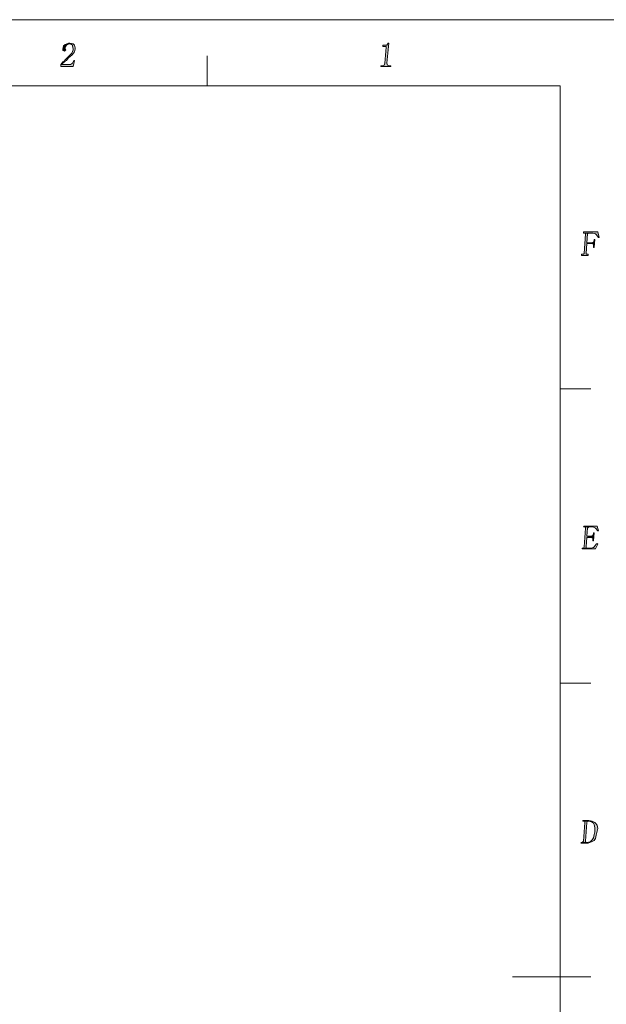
# Model space of a CAD drawing. Header units: centimetres. Extents: x -24.5 to 49.7, y -16.6 to 18.4.
# Tile 248 of 248: x 14 to 24.8, y 0.3 to 18.4. Entities that reach past the tile are written whole.
import ezdxf

# ---------------------------------------------------------------- set-up
doc = ezdxf.new("R2010")
doc.units = ezdxf.units.CM
doc.header["$MEASUREMENT"] = 0
doc.layers.add('layer 1', color=7, linetype='Continuous')

msp = doc.modelspace()

# ---------------------------------------------------------------- hatches: boundary and pattern name
at = {"layer": 'layer 1', "true_color": 0xff0000}
h = msp.add_hatch(color=1, dxfattribs=at)
edge = h.paths.add_edge_path()
edge.add_spline(control_points=[(15.02626, 17.95412), (15.02626, 17.95412), (14.95117, 17.95412), (14.95117, 17.95412), (14.95117, 17.95412), (14.96369, 17.95412), (14.96369, 17.95412), (14.96369, 17.95412), (15.01375, 17.92957), (15.01375, 17.92957), (15.01375, 17.92957), (15.01375, 17.91729), (15.01375, 17.91729), (15.01375, 17.91729), (15.02626, 17.85591), (15.02626, 17.85591), (15.02626, 17.85591), (15.02626, 17.84363), (15.02626, 17.84363), (15.02626, 17.84363), (15.00123, 17.78224), (15.00123, 17.78224), (15.00123, 17.78224), (14.9762, 17.75769), (14.9762, 17.75769), (14.9762, 17.75769), (14.92614, 17.70858), (14.92614, 17.70858), (14.92614, 17.70858), (14.8886, 17.67175), (14.8886, 17.67175), (14.8886, 17.67175), (14.85105, 17.62264), (14.85105, 17.62264), (14.85105, 17.62264), (14.83854, 17.62264), (14.83854, 17.62264), (14.83854, 17.62264), (14.80099, 17.57353), (14.80099, 17.57353), (14.80099, 17.57353), (14.82602, 17.57353), (14.82602, 17.57353), (14.82602, 17.57353), (14.82602, 17.58581), (14.82602, 17.58581), (14.82602, 17.58581), (14.87608, 17.63492), (14.87608, 17.63492), (14.87608, 17.63492), (14.90111, 17.6472), (14.90111, 17.6472), (14.90111, 17.6472), (14.93866, 17.6963), (14.93866, 17.6963), (14.93866, 17.6963), (15.00123, 17.74541), (15.00123, 17.74541), (15.00123, 17.74541), (15.01375, 17.75769), (15.01375, 17.75769), (15.01375, 17.75769), (15.05129, 17.8068), (15.05129, 17.8068), (15.05129, 17.8068), (15.06381, 17.85591), (15.06381, 17.85591), (15.06381, 17.85591), (15.06381, 17.88046), (15.06381, 17.88046), (15.06381, 17.88046), (15.05129, 17.92957), (15.05129, 17.92957), (15.05129, 17.92957), (15.02626, 17.95412), (15.02626, 17.95412)], knot_values=[0, 0, 0, 0, 0.04, 0.04, 0.04, 0.08, 0.08, 0.08, 0.12, 0.12, 0.12, 0.16, 0.16, 0.16, 0.2, 0.2, 0.2, 0.24, 0.24, 0.24, 0.28, 0.28, 0.28, 0.32, 0.32, 0.32, 0.36, 0.36, 0.36, 0.4, 0.4, 0.4, 0.44, 0.44, 0.44, 0.48, 0.48, 0.48, 0.52, 0.52, 0.52, 0.56, 0.56, 0.56, 0.6, 0.6, 0.6, 0.64, 0.64, 0.64, 0.68, 0.68, 0.68, 0.72, 0.72, 0.72, 0.76, 0.76, 0.76, 0.8, 0.8, 0.8, 0.84, 0.84, 0.84, 0.88, 0.88, 0.88, 0.92, 0.92, 0.92, 0.96, 0.96, 0.96, 1, 1, 1, 1], degree=3, periodic=1)
h = msp.add_hatch(color=1, dxfattribs=at)
edge = h.paths.add_edge_path()
edge.add_spline(control_points=[(14.96369, 17.9664), (14.96369, 17.9664), (14.93866, 17.9664), (14.93866, 17.9664), (14.93866, 17.9664), (14.87608, 17.94185), (14.87608, 17.94185), (14.87608, 17.94185), (14.85105, 17.91729), (14.85105, 17.91729), (14.85105, 17.91729), (14.83854, 17.85591), (14.83854, 17.85591), (14.83854, 17.85591), (14.83854, 17.83135), (14.83854, 17.83135), (14.83854, 17.83135), (14.86357, 17.81908), (14.86357, 17.81908), (14.86357, 17.81908), (14.87608, 17.83135), (14.87608, 17.83135), (14.87608, 17.83135), (14.8886, 17.84363), (14.8886, 17.84363), (14.8886, 17.84363), (14.87608, 17.86818), (14.87608, 17.86818), (14.87608, 17.86818), (14.87608, 17.89274), (14.87608, 17.89274), (14.87608, 17.89274), (14.90111, 17.92957), (14.90111, 17.92957), (14.90111, 17.92957), (14.95117, 17.95412), (14.95117, 17.95412), (14.95117, 17.95412), (15.02626, 17.95412), (15.02626, 17.95412), (15.02626, 17.95412), (14.96369, 17.9664), (14.96369, 17.9664)], knot_values=[0, 0, 0, 0, 0.07142857, 0.07142857, 0.07142857, 0.14285714, 0.14285714, 0.14285714, 0.21428571, 0.21428571, 0.21428571, 0.28571429, 0.28571429, 0.28571429, 0.35714286, 0.35714286, 0.35714286, 0.42857143, 0.42857143, 0.42857143, 0.5, 0.5, 0.5, 0.57142857, 0.57142857, 0.57142857, 0.64285714, 0.64285714, 0.64285714, 0.71428571, 0.71428571, 0.71428571, 0.78571429, 0.78571429, 0.78571429, 0.85714286, 0.85714286, 0.85714286, 0.92857143, 0.92857143, 0.92857143, 1, 1, 1, 1], degree=3, periodic=1)
h = msp.add_hatch(color=1, dxfattribs=at)
edge = h.paths.add_edge_path()
edge.add_spline(control_points=[(20.83288, 17.9664), (20.83288, 17.9664), (20.82037, 17.9664), (20.82037, 17.9664), (20.82037, 17.9664), (20.79534, 17.92957), (20.79534, 17.92957), (20.79534, 17.92957), (20.74528, 17.92957), (20.74528, 17.92957), (20.74528, 17.92957), (20.72025, 17.92957), (20.72025, 17.92957), (20.72025, 17.92957), (20.72025, 17.90502), (20.72025, 17.90502), (20.72025, 17.90502), (20.77031, 17.90502), (20.77031, 17.90502), (20.77031, 17.90502), (20.78282, 17.90502), (20.78282, 17.90502), (20.78282, 17.90502), (20.78282, 17.89274), (20.78282, 17.89274), (20.78282, 17.89274), (20.75779, 17.59809), (20.75779, 17.59809), (20.75779, 17.59809), (20.74528, 17.56126), (20.74528, 17.56126), (20.74528, 17.56126), (20.70773, 17.54898), (20.70773, 17.54898), (20.70773, 17.54898), (20.6827, 17.54898), (20.6827, 17.54898), (20.6827, 17.54898), (20.6827, 17.5367), (20.6827, 17.5367), (20.6827, 17.5367), (20.87033, 17.5367), (20.87033, 17.5367), (20.87033, 17.5367), (20.87033, 17.54898), (20.87033, 17.54898), (20.87033, 17.54898), (20.8454, 17.54898), (20.8454, 17.54898), (20.8454, 17.54898), (20.80785, 17.56126), (20.80785, 17.56126), (20.80785, 17.56126), (20.79534, 17.59809), (20.79534, 17.59809), (20.79534, 17.59809), (20.83288, 17.9664), (20.83288, 17.9664)], knot_values=[0, 0, 0, 0, 0.05263158, 0.05263158, 0.05263158, 0.10526316, 0.10526316, 0.10526316, 0.15789474, 0.15789474, 0.15789474, 0.21052632, 0.21052632, 0.21052632, 0.26315789, 0.26315789, 0.26315789, 0.31578947, 0.31578947, 0.31578947, 0.36842105, 0.36842105, 0.36842105, 0.42105263, 0.42105263, 0.42105263, 0.47368421, 0.47368421, 0.47368421, 0.52631579, 0.52631579, 0.52631579, 0.57894737, 0.57894737, 0.57894737, 0.63157895, 0.63157895, 0.63157895, 0.68421053, 0.68421053, 0.68421053, 0.73684211, 0.73684211, 0.73684211, 0.78947368, 0.78947368, 0.78947368, 0.84210526, 0.84210526, 0.84210526, 0.89473684, 0.89473684, 0.89473684, 0.94736842, 0.94736842, 0.94736842, 1, 1, 1, 1], degree=3, periodic=1)
h = msp.add_hatch(color=1, dxfattribs=at)
edge = h.paths.add_edge_path()
edge.add_spline(control_points=[(15.05129, 17.6472), (15.05129, 17.6472), (15.03878, 17.6472), (15.03878, 17.6472), (15.03878, 17.6472), (15.01375, 17.59809), (15.01375, 17.59809), (15.01375, 17.59809), (14.9762, 17.57353), (14.9762, 17.57353), (14.9762, 17.57353), (14.82602, 17.57353), (14.82602, 17.57353), (14.82602, 17.57353), (14.80099, 17.57353), (14.80099, 17.57353), (14.80099, 17.57353), (14.80099, 17.5367), (14.80099, 17.5367), (14.80099, 17.5367), (15.02626, 17.5367), (15.02626, 17.5367), (15.02626, 17.5367), (15.05129, 17.6472), (15.05129, 17.6472)], knot_values=[0, 0, 0, 0, 0.125, 0.125, 0.125, 0.25, 0.25, 0.25, 0.375, 0.375, 0.375, 0.5, 0.5, 0.5, 0.625, 0.625, 0.625, 0.75, 0.75, 0.75, 0.875, 0.875, 0.875, 1, 1, 1, 1], degree=3, periodic=1)
h = msp.add_hatch(color=1, dxfattribs=at)
edge = h.paths.add_edge_path()
edge.add_spline(control_points=[(24.67466, 14.49216), (24.67466, 14.49216), (24.41185, 14.49216), (24.41185, 14.49216), (24.41185, 14.49216), (24.41185, 14.46761), (24.41185, 14.46761), (24.41185, 14.46761), (24.42436, 14.46761), (24.42436, 14.46761), (24.42436, 14.46761), (24.58706, 14.46761), (24.58706, 14.46761), (24.58706, 14.46761), (24.58706, 14.46761), (24.58706, 14.46761), (24.58706, 14.46761), (24.63712, 14.45533), (24.63712, 14.45533), (24.63712, 14.45533), (24.64963, 14.44306), (24.64963, 14.44306), (24.64963, 14.44306), (24.68718, 14.39395), (24.68718, 14.39395), (24.68718, 14.39395), (24.69969, 14.39395), (24.69969, 14.39395), (24.69969, 14.39395), (24.67466, 14.49216), (24.67466, 14.49216)], knot_values=[0, 0, 0, 0, 0.1, 0.1, 0.1, 0.2, 0.2, 0.2, 0.3, 0.3, 0.3, 0.4, 0.4, 0.4, 0.5, 0.5, 0.5, 0.6, 0.6, 0.6, 0.7, 0.7, 0.7, 0.8, 0.8, 0.8, 0.9, 0.9, 0.9, 1, 1, 1, 1], degree=3, periodic=1)
h = msp.add_hatch(color=1, dxfattribs=at)
edge = h.paths.add_edge_path()
edge.add_spline(control_points=[(24.42436, 14.46761), (24.42436, 14.46761), (24.44939, 14.46761), (24.44939, 14.46761), (24.44939, 14.46761), (24.44939, 14.45533), (24.44939, 14.45533), (24.44939, 14.45533), (24.42436, 14.0993), (24.42436, 14.0993), (24.42436, 14.0993), (24.41185, 14.08702), (24.41185, 14.08702), (24.41185, 14.08702), (24.39933, 14.08702), (24.39933, 14.08702), (24.39933, 14.08702), (24.3743, 14.08702), (24.3743, 14.08702), (24.3743, 14.08702), (24.3743, 14.06246), (24.3743, 14.06246), (24.3743, 14.06246), (24.49945, 14.06246), (24.49945, 14.06246), (24.49945, 14.06246), (24.49945, 14.08702), (24.49945, 14.08702), (24.49945, 14.08702), (24.47442, 14.08702), (24.47442, 14.08702), (24.47442, 14.08702), (24.46191, 14.08702), (24.46191, 14.08702), (24.46191, 14.08702), (24.46191, 14.0993), (24.46191, 14.0993), (24.46191, 14.0993), (24.47442, 14.28345), (24.47442, 14.28345), (24.47442, 14.28345), (24.56203, 14.28345), (24.56203, 14.28345), (24.56203, 14.28345), (24.47442, 14.29573), (24.47442, 14.29573), (24.47442, 14.29573), (24.48694, 14.45533), (24.48694, 14.45533), (24.48694, 14.45533), (24.49945, 14.46761), (24.49945, 14.46761), (24.49945, 14.46761), (24.51197, 14.46761), (24.51197, 14.46761), (24.51197, 14.46761), (24.58706, 14.46761), (24.58706, 14.46761), (24.58706, 14.46761), (24.42436, 14.46761), (24.42436, 14.46761)], knot_values=[0, 0, 0, 0, 0.05, 0.05, 0.05, 0.1, 0.1, 0.1, 0.15, 0.15, 0.15, 0.2, 0.2, 0.2, 0.25, 0.25, 0.25, 0.3, 0.3, 0.3, 0.35, 0.35, 0.35, 0.4, 0.4, 0.4, 0.45, 0.45, 0.45, 0.5, 0.5, 0.5, 0.55, 0.55, 0.55, 0.6, 0.6, 0.6, 0.65, 0.65, 0.65, 0.7, 0.7, 0.7, 0.75, 0.75, 0.75, 0.8, 0.8, 0.8, 0.85, 0.85, 0.85, 0.9, 0.9, 0.9, 0.95, 0.95, 0.95, 1, 1, 1, 1], degree=3, periodic=1)
h = msp.add_hatch(color=1, dxfattribs=at)
edge = h.paths.add_edge_path()
edge.add_spline(control_points=[(24.6246, 14.35712), (24.6246, 14.35712), (24.61209, 14.35712), (24.61209, 14.35712), (24.61209, 14.35712), (24.61209, 14.34484), (24.61209, 14.34484), (24.61209, 14.34484), (24.59957, 14.30801), (24.59957, 14.30801), (24.59957, 14.30801), (24.56203, 14.29573), (24.56203, 14.29573), (24.56203, 14.29573), (24.47442, 14.29573), (24.47442, 14.29573), (24.47442, 14.29573), (24.56203, 14.28345), (24.56203, 14.28345), (24.56203, 14.28345), (24.59957, 14.27118), (24.59957, 14.27118), (24.59957, 14.27118), (24.59957, 14.22207), (24.59957, 14.22207), (24.59957, 14.22207), (24.59957, 14.20979), (24.59957, 14.20979), (24.59957, 14.20979), (24.61209, 14.20979), (24.61209, 14.20979), (24.61209, 14.20979), (24.6246, 14.35712), (24.6246, 14.35712)], knot_values=[0, 0, 0, 0, 0.09090909, 0.09090909, 0.09090909, 0.18181818, 0.18181818, 0.18181818, 0.27272727, 0.27272727, 0.27272727, 0.36363636, 0.36363636, 0.36363636, 0.45454545, 0.45454545, 0.45454545, 0.54545455, 0.54545455, 0.54545455, 0.63636364, 0.63636364, 0.63636364, 0.72727273, 0.72727273, 0.72727273, 0.81818182, 0.81818182, 0.81818182, 0.90909091, 0.90909091, 0.90909091, 1, 1, 1, 1], degree=3, periodic=1)
h = msp.add_hatch(color=1, dxfattribs=at)
edge = h.paths.add_edge_path()
edge.add_spline(control_points=[(24.42436, 9.06606), (24.42436, 9.06606), (24.44939, 9.05378), (24.44939, 9.05378), (24.44939, 9.05378), (24.44939, 9.0415), (24.44939, 9.0415), (24.44939, 9.0415), (24.42436, 8.69774), (24.42436, 8.69774), (24.42436, 8.69774), (24.41185, 8.67319), (24.41185, 8.67319), (24.41185, 8.67319), (24.39933, 8.67319), (24.39933, 8.67319), (24.39933, 8.67319), (24.47442, 8.67319), (24.47442, 8.67319), (24.47442, 8.67319), (24.46191, 8.67319), (24.46191, 8.67319), (24.46191, 8.67319), (24.46191, 8.69774), (24.46191, 8.69774), (24.46191, 8.69774), (24.47442, 8.86962), (24.47442, 8.86962), (24.47442, 8.86962), (24.54951, 8.86962), (24.54951, 8.86962), (24.54951, 8.86962), (24.47442, 8.89418), (24.47442, 8.89418), (24.47442, 8.89418), (24.48694, 9.0415), (24.48694, 9.0415), (24.48694, 9.0415), (24.49945, 9.05378), (24.49945, 9.05378), (24.49945, 9.05378), (24.51197, 9.06606), (24.51197, 9.06606), (24.51197, 9.06606), (24.58706, 9.06606), (24.58706, 9.06606), (24.58706, 9.06606), (24.42436, 9.06606), (24.42436, 9.06606)], knot_values=[0, 0, 0, 0, 0.0625, 0.0625, 0.0625, 0.125, 0.125, 0.125, 0.1875, 0.1875, 0.1875, 0.25, 0.25, 0.25, 0.3125, 0.3125, 0.3125, 0.375, 0.375, 0.375, 0.4375, 0.4375, 0.4375, 0.5, 0.5, 0.5, 0.5625, 0.5625, 0.5625, 0.625, 0.625, 0.625, 0.6875, 0.6875, 0.6875, 0.75, 0.75, 0.75, 0.8125, 0.8125, 0.8125, 0.875, 0.875, 0.875, 0.9375, 0.9375, 0.9375, 1, 1, 1, 1], degree=3, periodic=1)
h = msp.add_hatch(color=1, dxfattribs=at)
edge = h.paths.add_edge_path()
edge.add_spline(control_points=[(24.66215, 9.07833), (24.66215, 9.07833), (24.42436, 9.07833), (24.42436, 9.07833), (24.42436, 9.07833), (24.41185, 9.06606), (24.41185, 9.06606), (24.41185, 9.06606), (24.42436, 9.06606), (24.42436, 9.06606), (24.42436, 9.06606), (24.58706, 9.06606), (24.58706, 9.06606), (24.58706, 9.06606), (24.63712, 9.0415), (24.63712, 9.0415), (24.63712, 9.0415), (24.63712, 9.0415), (24.63712, 9.0415), (24.63712, 9.0415), (24.67466, 8.99239), (24.67466, 8.99239), (24.67466, 8.99239), (24.68718, 8.99239), (24.68718, 8.99239), (24.68718, 8.99239), (24.66215, 9.07833), (24.66215, 9.07833)], knot_values=[0, 0, 0, 0, 0.11111111, 0.11111111, 0.11111111, 0.22222222, 0.22222222, 0.22222222, 0.33333333, 0.33333333, 0.33333333, 0.44444444, 0.44444444, 0.44444444, 0.55555556, 0.55555556, 0.55555556, 0.66666667, 0.66666667, 0.66666667, 0.77777778, 0.77777778, 0.77777778, 0.88888889, 0.88888889, 0.88888889, 1, 1, 1, 1], degree=3, periodic=1)
h = msp.add_hatch(color=1, dxfattribs=at)
edge = h.paths.add_edge_path()
edge.add_spline(control_points=[(24.61209, 8.95556), (24.61209, 8.95556), (24.59957, 8.95556), (24.59957, 8.95556), (24.59957, 8.95556), (24.59957, 8.94329), (24.59957, 8.94329), (24.59957, 8.94329), (24.58706, 8.90645), (24.58706, 8.90645), (24.58706, 8.90645), (24.54951, 8.89418), (24.54951, 8.89418), (24.54951, 8.89418), (24.47442, 8.89418), (24.47442, 8.89418), (24.47442, 8.89418), (24.54951, 8.86962), (24.54951, 8.86962), (24.54951, 8.86962), (24.58706, 8.85735), (24.58706, 8.85735), (24.58706, 8.85735), (24.58706, 8.82051), (24.58706, 8.82051), (24.58706, 8.82051), (24.58706, 8.80824), (24.58706, 8.80824), (24.58706, 8.80824), (24.59957, 8.80824), (24.59957, 8.80824), (24.59957, 8.80824), (24.61209, 8.95556), (24.61209, 8.95556)], knot_values=[0, 0, 0, 0, 0.09090909, 0.09090909, 0.09090909, 0.18181818, 0.18181818, 0.18181818, 0.27272727, 0.27272727, 0.27272727, 0.36363636, 0.36363636, 0.36363636, 0.45454545, 0.45454545, 0.45454545, 0.54545455, 0.54545455, 0.54545455, 0.63636364, 0.63636364, 0.63636364, 0.72727273, 0.72727273, 0.72727273, 0.81818182, 0.81818182, 0.81818182, 0.90909091, 0.90909091, 0.90909091, 1, 1, 1, 1], degree=3, periodic=1)
h = msp.add_hatch(color=1, dxfattribs=at)
edge = h.paths.add_edge_path()
edge.add_spline(control_points=[(24.66215, 8.75913), (24.66215, 8.75913), (24.64963, 8.74685), (24.64963, 8.74685), (24.64963, 8.74685), (24.61209, 8.69774), (24.61209, 8.69774), (24.61209, 8.69774), (24.59957, 8.68547), (24.59957, 8.68547), (24.59957, 8.68547), (24.54951, 8.67319), (24.54951, 8.67319), (24.54951, 8.67319), (24.47442, 8.67319), (24.47442, 8.67319), (24.47442, 8.67319), (24.39933, 8.67319), (24.39933, 8.67319), (24.39933, 8.67319), (24.38682, 8.67319), (24.38682, 8.67319), (24.38682, 8.67319), (24.38682, 8.66091), (24.38682, 8.66091), (24.38682, 8.66091), (24.63712, 8.66091), (24.63712, 8.66091), (24.63712, 8.66091), (24.67466, 8.74685), (24.67466, 8.74685), (24.67466, 8.74685), (24.66215, 8.75913), (24.66215, 8.75913)], knot_values=[0, 0, 0, 0, 0.09090909, 0.09090909, 0.09090909, 0.18181818, 0.18181818, 0.18181818, 0.27272727, 0.27272727, 0.27272727, 0.36363636, 0.36363636, 0.36363636, 0.45454545, 0.45454545, 0.45454545, 0.54545455, 0.54545455, 0.54545455, 0.63636364, 0.63636364, 0.63636364, 0.72727273, 0.72727273, 0.72727273, 0.81818182, 0.81818182, 0.81818182, 0.90909091, 0.90909091, 0.90909091, 1, 1, 1, 1], degree=3, periodic=1)
h = msp.add_hatch(color=1, dxfattribs=at)
edge = h.paths.add_edge_path()
edge.add_spline(control_points=[(24.51197, 3.66441), (24.51197, 3.66441), (24.39933, 3.66441), (24.39933, 3.66441), (24.39933, 3.66441), (24.39933, 3.65213), (24.39933, 3.65213), (24.39933, 3.65213), (24.42436, 3.65213), (24.42436, 3.65213), (24.42436, 3.65213), (24.51197, 3.65213), (24.51197, 3.65213), (24.51197, 3.65213), (24.56203, 3.63985), (24.56203, 3.63985), (24.56203, 3.63985), (24.59957, 3.6153), (24.59957, 3.6153), (24.59957, 3.6153), (24.61209, 3.59074), (24.61209, 3.59074), (24.61209, 3.59074), (24.6246, 3.52936), (24.6246, 3.52936), (24.6246, 3.52936), (24.6246, 3.45569), (24.6246, 3.45569), (24.6246, 3.45569), (24.61209, 3.40659), (24.61209, 3.40659), (24.61209, 3.40659), (24.59957, 3.3452), (24.59957, 3.3452), (24.59957, 3.3452), (24.57454, 3.30837), (24.57454, 3.30837), (24.57454, 3.30837), (24.537, 3.27154), (24.537, 3.27154), (24.537, 3.27154), (24.47442, 3.25926), (24.47442, 3.25926), (24.47442, 3.25926), (24.38682, 3.25926), (24.38682, 3.25926), (24.38682, 3.25926), (24.3743, 3.25926), (24.3743, 3.25926), (24.3743, 3.25926), (24.36179, 3.24698), (24.36179, 3.24698), (24.36179, 3.24698), (24.47442, 3.24698), (24.47442, 3.24698), (24.47442, 3.24698), (24.49945, 3.24698), (24.49945, 3.24698), (24.49945, 3.24698), (24.56203, 3.27154), (24.56203, 3.27154), (24.56203, 3.27154), (24.61209, 3.29609), (24.61209, 3.29609), (24.61209, 3.29609), (24.63712, 3.33292), (24.63712, 3.33292), (24.63712, 3.33292), (24.64963, 3.39431), (24.64963, 3.39431), (24.64963, 3.39431), (24.66215, 3.46797), (24.66215, 3.46797), (24.66215, 3.46797), (24.67466, 3.51708), (24.67466, 3.51708), (24.67466, 3.51708), (24.66215, 3.57847), (24.66215, 3.57847), (24.66215, 3.57847), (24.63712, 3.6153), (24.63712, 3.6153), (24.63712, 3.6153), (24.6246, 3.62757), (24.6246, 3.62757), (24.6246, 3.62757), (24.57454, 3.65213), (24.57454, 3.65213), (24.57454, 3.65213), (24.51197, 3.66441), (24.51197, 3.66441)], knot_values=[0, 0, 0, 0, 0.03333333, 0.03333333, 0.03333333, 0.06666667, 0.06666667, 0.06666667, 0.1, 0.1, 0.1, 0.13333333, 0.13333333, 0.13333333, 0.16666667, 0.16666667, 0.16666667, 0.2, 0.2, 0.2, 0.23333333, 0.23333333, 0.23333333, 0.26666667, 0.26666667, 0.26666667, 0.3, 0.3, 0.3, 0.33333333, 0.33333333, 0.33333333, 0.36666667, 0.36666667, 0.36666667, 0.4, 0.4, 0.4, 0.43333333, 0.43333333, 0.43333333, 0.46666667, 0.46666667, 0.46666667, 0.5, 0.5, 0.5, 0.53333333, 0.53333333, 0.53333333, 0.56666667, 0.56666667, 0.56666667, 0.6, 0.6, 0.6, 0.63333333, 0.63333333, 0.63333333, 0.66666667, 0.66666667, 0.66666667, 0.7, 0.7, 0.7, 0.73333333, 0.73333333, 0.73333333, 0.76666667, 0.76666667, 0.76666667, 0.8, 0.8, 0.8, 0.83333333, 0.83333333, 0.83333333, 0.86666667, 0.86666667, 0.86666667, 0.9, 0.9, 0.9, 0.93333333, 0.93333333, 0.93333333, 0.96666667, 0.96666667, 0.96666667, 1, 1, 1, 1], degree=3, periodic=1)
h = msp.add_hatch(color=1, dxfattribs=at)
edge = h.paths.add_edge_path()
edge.add_spline(control_points=[(24.42436, 3.65213), (24.42436, 3.65213), (24.43688, 3.65213), (24.43688, 3.65213), (24.43688, 3.65213), (24.43688, 3.62757), (24.43688, 3.62757), (24.43688, 3.62757), (24.41185, 3.28381), (24.41185, 3.28381), (24.41185, 3.28381), (24.39933, 3.27154), (24.39933, 3.27154), (24.39933, 3.27154), (24.38682, 3.25926), (24.38682, 3.25926), (24.38682, 3.25926), (24.47442, 3.25926), (24.47442, 3.25926), (24.47442, 3.25926), (24.44939, 3.27154), (24.44939, 3.27154), (24.44939, 3.27154), (24.44939, 3.28381), (24.44939, 3.28381), (24.44939, 3.28381), (24.47442, 3.62757), (24.47442, 3.62757), (24.47442, 3.62757), (24.48694, 3.65213), (24.48694, 3.65213), (24.48694, 3.65213), (24.51197, 3.65213), (24.51197, 3.65213), (24.51197, 3.65213), (24.42436, 3.65213), (24.42436, 3.65213)], knot_values=[0, 0, 0, 0, 0.08333333, 0.08333333, 0.08333333, 0.16666667, 0.16666667, 0.16666667, 0.25, 0.25, 0.25, 0.33333333, 0.33333333, 0.33333333, 0.41666667, 0.41666667, 0.41666667, 0.5, 0.5, 0.5, 0.58333333, 0.58333333, 0.58333333, 0.66666667, 0.66666667, 0.66666667, 0.75, 0.75, 0.75, 0.83333333, 0.83333333, 0.83333333, 0.91666667, 0.91666667, 0.91666667, 1, 1, 1, 1], degree=3, periodic=1)

# ---------------------------------------------------------------- linework, layer by layer
at = {"layer": 'layer 1', "color": 1, "lineweight": 0}
msp.add_open_spline([(24.98821, 18.39808), (24.98821, 18.39808), (24.98821, -16.60193), (24.98821, -16.60193), (24.98821, -16.60193), (-24.51772, -16.60193), (-24.51772, -16.60193), (-24.51772, -16.60193), (-24.51772, 18.39808), (-24.51772, 18.39808), (-24.51772, 18.39808), (24.98821, 18.39808), (24.98821, 18.39808)], degree=3, knots=[0, 0, 0, 0, 0.25, 0.25, 0.25, 0.5, 0.5, 0.5, 0.75, 0.75, 0.75, 1, 1, 1, 1], dxfattribs=at)
at = {"layer": 'layer 1', "lineweight": 0}
for points, knots in [([(15.02626, 17.95412), (15.02626, 17.95412), (14.95117, 17.95412), (14.95117, 17.95412), (14.95117, 17.95412), (14.96369, 17.95412), (14.96369, 17.95412), (14.96369, 17.95412), (15.01375, 17.92957), (15.01375, 17.92957), (15.01375, 17.92957), (15.01375, 17.91729), (15.01375, 17.91729), (15.01375, 17.91729), (15.02626, 17.85591), (15.02626, 17.85591), (15.02626, 17.85591), (15.02626, 17.84363), (15.02626, 17.84363), (15.02626, 17.84363), (15.00123, 17.78224), (15.00123, 17.78224), (15.00123, 17.78224), (14.9762, 17.75769), (14.9762, 17.75769), (14.9762, 17.75769), (14.92614, 17.70858), (14.92614, 17.70858), (14.92614, 17.70858), (14.8886, 17.67175), (14.8886, 17.67175), (14.8886, 17.67175), (14.85105, 17.62264), (14.85105, 17.62264), (14.85105, 17.62264), (14.83854, 17.62264), (14.83854, 17.62264), (14.83854, 17.62264), (14.80099, 17.57353), (14.80099, 17.57353), (14.80099, 17.57353), (14.82602, 17.57353), (14.82602, 17.57353), (14.82602, 17.57353), (14.82602, 17.58581), (14.82602, 17.58581), (14.82602, 17.58581), (14.87608, 17.63492), (14.87608, 17.63492), (14.87608, 17.63492), (14.90111, 17.6472), (14.90111, 17.6472), (14.90111, 17.6472), (14.93866, 17.6963), (14.93866, 17.6963), (14.93866, 17.6963), (15.00123, 17.74541), (15.00123, 17.74541), (15.00123, 17.74541), (15.01375, 17.75769), (15.01375, 17.75769), (15.01375, 17.75769), (15.05129, 17.8068), (15.05129, 17.8068), (15.05129, 17.8068), (15.06381, 17.85591), (15.06381, 17.85591), (15.06381, 17.85591), (15.06381, 17.88046), (15.06381, 17.88046), (15.06381, 17.88046), (15.05129, 17.92957), (15.05129, 17.92957), (15.05129, 17.92957), (15.02626, 17.95412), (15.02626, 17.95412)], [0, 0, 0, 0, 0.04, 0.04, 0.04, 0.08, 0.08, 0.08, 0.12, 0.12, 0.12, 0.16, 0.16, 0.16, 0.2, 0.2, 0.2, 0.24, 0.24, 0.24, 0.28, 0.28, 0.28, 0.32, 0.32, 0.32, 0.36, 0.36, 0.36, 0.4, 0.4, 0.4, 0.44, 0.44, 0.44, 0.48, 0.48, 0.48, 0.52, 0.52, 0.52, 0.56, 0.56, 0.56, 0.6, 0.6, 0.6, 0.64, 0.64, 0.64, 0.68, 0.68, 0.68, 0.72, 0.72, 0.72, 0.76, 0.76, 0.76, 0.8, 0.8, 0.8, 0.84, 0.84, 0.84, 0.88, 0.88, 0.88, 0.92, 0.92, 0.92, 0.96, 0.96, 0.96, 1, 1, 1, 1]), ([(14.96369, 17.9664), (14.96369, 17.9664), (14.93866, 17.9664), (14.93866, 17.9664), (14.93866, 17.9664), (14.87608, 17.94185), (14.87608, 17.94185), (14.87608, 17.94185), (14.85105, 17.91729), (14.85105, 17.91729), (14.85105, 17.91729), (14.83854, 17.85591), (14.83854, 17.85591), (14.83854, 17.85591), (14.83854, 17.83135), (14.83854, 17.83135), (14.83854, 17.83135), (14.86357, 17.81908), (14.86357, 17.81908), (14.86357, 17.81908), (14.87608, 17.83135), (14.87608, 17.83135), (14.87608, 17.83135), (14.8886, 17.84363), (14.8886, 17.84363), (14.8886, 17.84363), (14.87608, 17.86818), (14.87608, 17.86818), (14.87608, 17.86818), (14.87608, 17.89274), (14.87608, 17.89274), (14.87608, 17.89274), (14.90111, 17.92957), (14.90111, 17.92957), (14.90111, 17.92957), (14.95117, 17.95412), (14.95117, 17.95412), (14.95117, 17.95412), (15.02626, 17.95412), (15.02626, 17.95412), (15.02626, 17.95412), (14.96369, 17.9664), (14.96369, 17.9664)], [0, 0, 0, 0, 0.07142857, 0.07142857, 0.07142857, 0.14285714, 0.14285714, 0.14285714, 0.21428571, 0.21428571, 0.21428571, 0.28571429, 0.28571429, 0.28571429, 0.35714286, 0.35714286, 0.35714286, 0.42857143, 0.42857143, 0.42857143, 0.5, 0.5, 0.5, 0.57142857, 0.57142857, 0.57142857, 0.64285714, 0.64285714, 0.64285714, 0.71428571, 0.71428571, 0.71428571, 0.78571429, 0.78571429, 0.78571429, 0.85714286, 0.85714286, 0.85714286, 0.92857143, 0.92857143, 0.92857143, 1, 1, 1, 1]), ([(20.83288, 17.9664), (20.83288, 17.9664), (20.82037, 17.9664), (20.82037, 17.9664), (20.82037, 17.9664), (20.79534, 17.92957), (20.79534, 17.92957), (20.79534, 17.92957), (20.74528, 17.92957), (20.74528, 17.92957), (20.74528, 17.92957), (20.72025, 17.92957), (20.72025, 17.92957), (20.72025, 17.92957), (20.72025, 17.90502), (20.72025, 17.90502), (20.72025, 17.90502), (20.77031, 17.90502), (20.77031, 17.90502), (20.77031, 17.90502), (20.78282, 17.90502), (20.78282, 17.90502), (20.78282, 17.90502), (20.78282, 17.89274), (20.78282, 17.89274), (20.78282, 17.89274), (20.75779, 17.59809), (20.75779, 17.59809), (20.75779, 17.59809), (20.74528, 17.56126), (20.74528, 17.56126), (20.74528, 17.56126), (20.70773, 17.54898), (20.70773, 17.54898), (20.70773, 17.54898), (20.6827, 17.54898), (20.6827, 17.54898), (20.6827, 17.54898), (20.6827, 17.5367), (20.6827, 17.5367), (20.6827, 17.5367), (20.87033, 17.5367), (20.87033, 17.5367), (20.87033, 17.5367), (20.87033, 17.54898), (20.87033, 17.54898), (20.87033, 17.54898), (20.8454, 17.54898), (20.8454, 17.54898), (20.8454, 17.54898), (20.80785, 17.56126), (20.80785, 17.56126), (20.80785, 17.56126), (20.79534, 17.59809), (20.79534, 17.59809), (20.79534, 17.59809), (20.83288, 17.9664), (20.83288, 17.9664)], [0, 0, 0, 0, 0.05263158, 0.05263158, 0.05263158, 0.10526316, 0.10526316, 0.10526316, 0.15789474, 0.15789474, 0.15789474, 0.21052632, 0.21052632, 0.21052632, 0.26315789, 0.26315789, 0.26315789, 0.31578947, 0.31578947, 0.31578947, 0.36842105, 0.36842105, 0.36842105, 0.42105263, 0.42105263, 0.42105263, 0.47368421, 0.47368421, 0.47368421, 0.52631579, 0.52631579, 0.52631579, 0.57894737, 0.57894737, 0.57894737, 0.63157895, 0.63157895, 0.63157895, 0.68421053, 0.68421053, 0.68421053, 0.73684211, 0.73684211, 0.73684211, 0.78947368, 0.78947368, 0.78947368, 0.84210526, 0.84210526, 0.84210526, 0.89473684, 0.89473684, 0.89473684, 0.94736842, 0.94736842, 0.94736842, 1, 1, 1, 1]), ([(15.05129, 17.6472), (15.05129, 17.6472), (15.03878, 17.6472), (15.03878, 17.6472), (15.03878, 17.6472), (15.01375, 17.59809), (15.01375, 17.59809), (15.01375, 17.59809), (14.9762, 17.57353), (14.9762, 17.57353), (14.9762, 17.57353), (14.82602, 17.57353), (14.82602, 17.57353), (14.82602, 17.57353), (14.80099, 17.57353), (14.80099, 17.57353), (14.80099, 17.57353), (14.80099, 17.5367), (14.80099, 17.5367), (14.80099, 17.5367), (15.02626, 17.5367), (15.02626, 17.5367), (15.02626, 17.5367), (15.05129, 17.6472), (15.05129, 17.6472)], [0, 0, 0, 0, 0.125, 0.125, 0.125, 0.25, 0.25, 0.25, 0.375, 0.375, 0.375, 0.5, 0.5, 0.5, 0.625, 0.625, 0.625, 0.75, 0.75, 0.75, 0.875, 0.875, 0.875, 1, 1, 1, 1]), ([(24.67466, 14.49216), (24.67466, 14.49216), (24.41185, 14.49216), (24.41185, 14.49216), (24.41185, 14.49216), (24.41185, 14.46761), (24.41185, 14.46761), (24.41185, 14.46761), (24.42436, 14.46761), (24.42436, 14.46761), (24.42436, 14.46761), (24.58706, 14.46761), (24.58706, 14.46761), (24.58706, 14.46761), (24.58706, 14.46761), (24.58706, 14.46761), (24.58706, 14.46761), (24.63712, 14.45533), (24.63712, 14.45533), (24.63712, 14.45533), (24.64963, 14.44306), (24.64963, 14.44306), (24.64963, 14.44306), (24.68718, 14.39395), (24.68718, 14.39395), (24.68718, 14.39395), (24.69969, 14.39395), (24.69969, 14.39395), (24.69969, 14.39395), (24.67466, 14.49216), (24.67466, 14.49216)], [0, 0, 0, 0, 0.1, 0.1, 0.1, 0.2, 0.2, 0.2, 0.3, 0.3, 0.3, 0.4, 0.4, 0.4, 0.5, 0.5, 0.5, 0.6, 0.6, 0.6, 0.7, 0.7, 0.7, 0.8, 0.8, 0.8, 0.9, 0.9, 0.9, 1, 1, 1, 1]), ([(24.42436, 14.46761), (24.42436, 14.46761), (24.44939, 14.46761), (24.44939, 14.46761), (24.44939, 14.46761), (24.44939, 14.45533), (24.44939, 14.45533), (24.44939, 14.45533), (24.42436, 14.0993), (24.42436, 14.0993), (24.42436, 14.0993), (24.41185, 14.08702), (24.41185, 14.08702), (24.41185, 14.08702), (24.39933, 14.08702), (24.39933, 14.08702), (24.39933, 14.08702), (24.3743, 14.08702), (24.3743, 14.08702), (24.3743, 14.08702), (24.3743, 14.06246), (24.3743, 14.06246), (24.3743, 14.06246), (24.49945, 14.06246), (24.49945, 14.06246), (24.49945, 14.06246), (24.49945, 14.08702), (24.49945, 14.08702), (24.49945, 14.08702), (24.47442, 14.08702), (24.47442, 14.08702), (24.47442, 14.08702), (24.46191, 14.08702), (24.46191, 14.08702), (24.46191, 14.08702), (24.46191, 14.0993), (24.46191, 14.0993), (24.46191, 14.0993), (24.47442, 14.28345), (24.47442, 14.28345), (24.47442, 14.28345), (24.56203, 14.28345), (24.56203, 14.28345), (24.56203, 14.28345), (24.47442, 14.29573), (24.47442, 14.29573), (24.47442, 14.29573), (24.48694, 14.45533), (24.48694, 14.45533), (24.48694, 14.45533), (24.49945, 14.46761), (24.49945, 14.46761), (24.49945, 14.46761), (24.51197, 14.46761), (24.51197, 14.46761), (24.51197, 14.46761), (24.58706, 14.46761), (24.58706, 14.46761), (24.58706, 14.46761), (24.42436, 14.46761), (24.42436, 14.46761)], [0, 0, 0, 0, 0.05, 0.05, 0.05, 0.1, 0.1, 0.1, 0.15, 0.15, 0.15, 0.2, 0.2, 0.2, 0.25, 0.25, 0.25, 0.3, 0.3, 0.3, 0.35, 0.35, 0.35, 0.4, 0.4, 0.4, 0.45, 0.45, 0.45, 0.5, 0.5, 0.5, 0.55, 0.55, 0.55, 0.6, 0.6, 0.6, 0.65, 0.65, 0.65, 0.7, 0.7, 0.7, 0.75, 0.75, 0.75, 0.8, 0.8, 0.8, 0.85, 0.85, 0.85, 0.9, 0.9, 0.9, 0.95, 0.95, 0.95, 1, 1, 1, 1]), ([(24.6246, 14.35712), (24.6246, 14.35712), (24.61209, 14.35712), (24.61209, 14.35712), (24.61209, 14.35712), (24.61209, 14.34484), (24.61209, 14.34484), (24.61209, 14.34484), (24.59957, 14.30801), (24.59957, 14.30801), (24.59957, 14.30801), (24.56203, 14.29573), (24.56203, 14.29573), (24.56203, 14.29573), (24.47442, 14.29573), (24.47442, 14.29573), (24.47442, 14.29573), (24.56203, 14.28345), (24.56203, 14.28345), (24.56203, 14.28345), (24.59957, 14.27118), (24.59957, 14.27118), (24.59957, 14.27118), (24.59957, 14.22207), (24.59957, 14.22207), (24.59957, 14.22207), (24.59957, 14.20979), (24.59957, 14.20979), (24.59957, 14.20979), (24.61209, 14.20979), (24.61209, 14.20979), (24.61209, 14.20979), (24.6246, 14.35712), (24.6246, 14.35712)], [0, 0, 0, 0, 0.09090909, 0.09090909, 0.09090909, 0.18181818, 0.18181818, 0.18181818, 0.27272727, 0.27272727, 0.27272727, 0.36363636, 0.36363636, 0.36363636, 0.45454545, 0.45454545, 0.45454545, 0.54545455, 0.54545455, 0.54545455, 0.63636364, 0.63636364, 0.63636364, 0.72727273, 0.72727273, 0.72727273, 0.81818182, 0.81818182, 0.81818182, 0.90909091, 0.90909091, 0.90909091, 1, 1, 1, 1]), ([(24.42436, 9.06606), (24.42436, 9.06606), (24.44939, 9.05378), (24.44939, 9.05378), (24.44939, 9.05378), (24.44939, 9.0415), (24.44939, 9.0415), (24.44939, 9.0415), (24.42436, 8.69774), (24.42436, 8.69774), (24.42436, 8.69774), (24.41185, 8.67319), (24.41185, 8.67319), (24.41185, 8.67319), (24.39933, 8.67319), (24.39933, 8.67319), (24.39933, 8.67319), (24.47442, 8.67319), (24.47442, 8.67319), (24.47442, 8.67319), (24.46191, 8.67319), (24.46191, 8.67319), (24.46191, 8.67319), (24.46191, 8.69774), (24.46191, 8.69774), (24.46191, 8.69774), (24.47442, 8.86962), (24.47442, 8.86962), (24.47442, 8.86962), (24.54951, 8.86962), (24.54951, 8.86962), (24.54951, 8.86962), (24.47442, 8.89418), (24.47442, 8.89418), (24.47442, 8.89418), (24.48694, 9.0415), (24.48694, 9.0415), (24.48694, 9.0415), (24.49945, 9.05378), (24.49945, 9.05378), (24.49945, 9.05378), (24.51197, 9.06606), (24.51197, 9.06606), (24.51197, 9.06606), (24.58706, 9.06606), (24.58706, 9.06606), (24.58706, 9.06606), (24.42436, 9.06606), (24.42436, 9.06606)], [0, 0, 0, 0, 0.0625, 0.0625, 0.0625, 0.125, 0.125, 0.125, 0.1875, 0.1875, 0.1875, 0.25, 0.25, 0.25, 0.3125, 0.3125, 0.3125, 0.375, 0.375, 0.375, 0.4375, 0.4375, 0.4375, 0.5, 0.5, 0.5, 0.5625, 0.5625, 0.5625, 0.625, 0.625, 0.625, 0.6875, 0.6875, 0.6875, 0.75, 0.75, 0.75, 0.8125, 0.8125, 0.8125, 0.875, 0.875, 0.875, 0.9375, 0.9375, 0.9375, 1, 1, 1, 1]), ([(24.66215, 9.07833), (24.66215, 9.07833), (24.42436, 9.07833), (24.42436, 9.07833), (24.42436, 9.07833), (24.41185, 9.06606), (24.41185, 9.06606), (24.41185, 9.06606), (24.42436, 9.06606), (24.42436, 9.06606), (24.42436, 9.06606), (24.58706, 9.06606), (24.58706, 9.06606), (24.58706, 9.06606), (24.63712, 9.0415), (24.63712, 9.0415), (24.63712, 9.0415), (24.63712, 9.0415), (24.63712, 9.0415), (24.63712, 9.0415), (24.67466, 8.99239), (24.67466, 8.99239), (24.67466, 8.99239), (24.68718, 8.99239), (24.68718, 8.99239), (24.68718, 8.99239), (24.66215, 9.07833), (24.66215, 9.07833)], [0, 0, 0, 0, 0.11111111, 0.11111111, 0.11111111, 0.22222222, 0.22222222, 0.22222222, 0.33333333, 0.33333333, 0.33333333, 0.44444444, 0.44444444, 0.44444444, 0.55555556, 0.55555556, 0.55555556, 0.66666667, 0.66666667, 0.66666667, 0.77777778, 0.77777778, 0.77777778, 0.88888889, 0.88888889, 0.88888889, 1, 1, 1, 1]), ([(24.61209, 8.95556), (24.61209, 8.95556), (24.59957, 8.95556), (24.59957, 8.95556), (24.59957, 8.95556), (24.59957, 8.94329), (24.59957, 8.94329), (24.59957, 8.94329), (24.58706, 8.90645), (24.58706, 8.90645), (24.58706, 8.90645), (24.54951, 8.89418), (24.54951, 8.89418), (24.54951, 8.89418), (24.47442, 8.89418), (24.47442, 8.89418), (24.47442, 8.89418), (24.54951, 8.86962), (24.54951, 8.86962), (24.54951, 8.86962), (24.58706, 8.85735), (24.58706, 8.85735), (24.58706, 8.85735), (24.58706, 8.82051), (24.58706, 8.82051), (24.58706, 8.82051), (24.58706, 8.80824), (24.58706, 8.80824), (24.58706, 8.80824), (24.59957, 8.80824), (24.59957, 8.80824), (24.59957, 8.80824), (24.61209, 8.95556), (24.61209, 8.95556)], [0, 0, 0, 0, 0.09090909, 0.09090909, 0.09090909, 0.18181818, 0.18181818, 0.18181818, 0.27272727, 0.27272727, 0.27272727, 0.36363636, 0.36363636, 0.36363636, 0.45454545, 0.45454545, 0.45454545, 0.54545455, 0.54545455, 0.54545455, 0.63636364, 0.63636364, 0.63636364, 0.72727273, 0.72727273, 0.72727273, 0.81818182, 0.81818182, 0.81818182, 0.90909091, 0.90909091, 0.90909091, 1, 1, 1, 1]), ([(24.66215, 8.75913), (24.66215, 8.75913), (24.64963, 8.74685), (24.64963, 8.74685), (24.64963, 8.74685), (24.61209, 8.69774), (24.61209, 8.69774), (24.61209, 8.69774), (24.59957, 8.68547), (24.59957, 8.68547), (24.59957, 8.68547), (24.54951, 8.67319), (24.54951, 8.67319), (24.54951, 8.67319), (24.47442, 8.67319), (24.47442, 8.67319), (24.47442, 8.67319), (24.39933, 8.67319), (24.39933, 8.67319), (24.39933, 8.67319), (24.38682, 8.67319), (24.38682, 8.67319), (24.38682, 8.67319), (24.38682, 8.66091), (24.38682, 8.66091), (24.38682, 8.66091), (24.63712, 8.66091), (24.63712, 8.66091), (24.63712, 8.66091), (24.67466, 8.74685), (24.67466, 8.74685), (24.67466, 8.74685), (24.66215, 8.75913), (24.66215, 8.75913)], [0, 0, 0, 0, 0.09090909, 0.09090909, 0.09090909, 0.18181818, 0.18181818, 0.18181818, 0.27272727, 0.27272727, 0.27272727, 0.36363636, 0.36363636, 0.36363636, 0.45454545, 0.45454545, 0.45454545, 0.54545455, 0.54545455, 0.54545455, 0.63636364, 0.63636364, 0.63636364, 0.72727273, 0.72727273, 0.72727273, 0.81818182, 0.81818182, 0.81818182, 0.90909091, 0.90909091, 0.90909091, 1, 1, 1, 1]), ([(24.51197, 3.66441), (24.51197, 3.66441), (24.39933, 3.66441), (24.39933, 3.66441), (24.39933, 3.66441), (24.39933, 3.65213), (24.39933, 3.65213), (24.39933, 3.65213), (24.42436, 3.65213), (24.42436, 3.65213), (24.42436, 3.65213), (24.51197, 3.65213), (24.51197, 3.65213), (24.51197, 3.65213), (24.56203, 3.63985), (24.56203, 3.63985), (24.56203, 3.63985), (24.59957, 3.6153), (24.59957, 3.6153), (24.59957, 3.6153), (24.61209, 3.59074), (24.61209, 3.59074), (24.61209, 3.59074), (24.6246, 3.52936), (24.6246, 3.52936), (24.6246, 3.52936), (24.6246, 3.45569), (24.6246, 3.45569), (24.6246, 3.45569), (24.61209, 3.40659), (24.61209, 3.40659), (24.61209, 3.40659), (24.59957, 3.3452), (24.59957, 3.3452), (24.59957, 3.3452), (24.57454, 3.30837), (24.57454, 3.30837), (24.57454, 3.30837), (24.537, 3.27154), (24.537, 3.27154), (24.537, 3.27154), (24.47442, 3.25926), (24.47442, 3.25926), (24.47442, 3.25926), (24.38682, 3.25926), (24.38682, 3.25926), (24.38682, 3.25926), (24.3743, 3.25926), (24.3743, 3.25926), (24.3743, 3.25926), (24.36179, 3.24698), (24.36179, 3.24698), (24.36179, 3.24698), (24.47442, 3.24698), (24.47442, 3.24698), (24.47442, 3.24698), (24.49945, 3.24698), (24.49945, 3.24698), (24.49945, 3.24698), (24.56203, 3.27154), (24.56203, 3.27154), (24.56203, 3.27154), (24.61209, 3.29609), (24.61209, 3.29609), (24.61209, 3.29609), (24.63712, 3.33292), (24.63712, 3.33292), (24.63712, 3.33292), (24.64963, 3.39431), (24.64963, 3.39431), (24.64963, 3.39431), (24.66215, 3.46797), (24.66215, 3.46797), (24.66215, 3.46797), (24.67466, 3.51708), (24.67466, 3.51708), (24.67466, 3.51708), (24.66215, 3.57847), (24.66215, 3.57847), (24.66215, 3.57847), (24.63712, 3.6153), (24.63712, 3.6153), (24.63712, 3.6153), (24.6246, 3.62757), (24.6246, 3.62757), (24.6246, 3.62757), (24.57454, 3.65213), (24.57454, 3.65213), (24.57454, 3.65213), (24.51197, 3.66441), (24.51197, 3.66441)], [0, 0, 0, 0, 0.03333333, 0.03333333, 0.03333333, 0.06666667, 0.06666667, 0.06666667, 0.1, 0.1, 0.1, 0.13333333, 0.13333333, 0.13333333, 0.16666667, 0.16666667, 0.16666667, 0.2, 0.2, 0.2, 0.23333333, 0.23333333, 0.23333333, 0.26666667, 0.26666667, 0.26666667, 0.3, 0.3, 0.3, 0.33333333, 0.33333333, 0.33333333, 0.36666667, 0.36666667, 0.36666667, 0.4, 0.4, 0.4, 0.43333333, 0.43333333, 0.43333333, 0.46666667, 0.46666667, 0.46666667, 0.5, 0.5, 0.5, 0.53333333, 0.53333333, 0.53333333, 0.56666667, 0.56666667, 0.56666667, 0.6, 0.6, 0.6, 0.63333333, 0.63333333, 0.63333333, 0.66666667, 0.66666667, 0.66666667, 0.7, 0.7, 0.7, 0.73333333, 0.73333333, 0.73333333, 0.76666667, 0.76666667, 0.76666667, 0.8, 0.8, 0.8, 0.83333333, 0.83333333, 0.83333333, 0.86666667, 0.86666667, 0.86666667, 0.9, 0.9, 0.9, 0.93333333, 0.93333333, 0.93333333, 0.96666667, 0.96666667, 0.96666667, 1, 1, 1, 1]), ([(24.42436, 3.65213), (24.42436, 3.65213), (24.43688, 3.65213), (24.43688, 3.65213), (24.43688, 3.65213), (24.43688, 3.62757), (24.43688, 3.62757), (24.43688, 3.62757), (24.41185, 3.28381), (24.41185, 3.28381), (24.41185, 3.28381), (24.39933, 3.27154), (24.39933, 3.27154), (24.39933, 3.27154), (24.38682, 3.25926), (24.38682, 3.25926), (24.38682, 3.25926), (24.47442, 3.25926), (24.47442, 3.25926), (24.47442, 3.25926), (24.44939, 3.27154), (24.44939, 3.27154), (24.44939, 3.27154), (24.44939, 3.28381), (24.44939, 3.28381), (24.44939, 3.28381), (24.47442, 3.62757), (24.47442, 3.62757), (24.47442, 3.62757), (24.48694, 3.65213), (24.48694, 3.65213), (24.48694, 3.65213), (24.51197, 3.65213), (24.51197, 3.65213), (24.51197, 3.65213), (24.42436, 3.65213), (24.42436, 3.65213)], [0, 0, 0, 0, 0.08333333, 0.08333333, 0.08333333, 0.16666667, 0.16666667, 0.16666667, 0.25, 0.25, 0.25, 0.33333333, 0.33333333, 0.33333333, 0.41666667, 0.41666667, 0.41666667, 0.5, 0.5, 0.5, 0.58333333, 0.58333333, 0.58333333, 0.66666667, 0.66666667, 0.66666667, 0.75, 0.75, 0.75, 0.83333333, 0.83333333, 0.83333333, 0.91666667, 0.91666667, 0.91666667, 1, 1, 1, 1])]:
    msp.add_open_spline(points, degree=3, knots=knots, dxfattribs=at)
at = {"layer": 'layer 1', "color": 1, "lineweight": 0}
for points in [[(17.4916, 17.73314), (17.4916, 17.73314), (17.4916, 17.18066), (17.4916, 17.18066)], [(24.54951, 11.60723), (24.54951, 11.60723), (23.98644, 11.60723), (23.98644, 11.60723)], [(24.54951, 6.1933), (24.54951, 6.1933), (23.98644, 6.1933), (23.98644, 6.1933)], [(24.54951, 0.79175), (24.54951, 0.79175), (23.1104, 0.79175), (23.1104, 0.79175)]]:
    msp.add_open_spline(points, degree=3, dxfattribs=at)
at = {"layer": 'layer 1', "color": 5, "lineweight": 0}
msp.add_open_spline([(-23.26688, 17.18067), (-23.26688, 17.18067), (-23.26688, -15.60944), (-23.26688, -15.60944), (-23.26688, -15.60944), (23.98644, -15.60944), (23.98644, -15.60944)], degree=3, knots=[0, 0, 0, 0, 0.5, 0.5, 0.5, 1, 1, 1, 1], dxfattribs=at)
for points in [[(23.98644, 17.18066), (23.98644, 17.18066), (-23.26688, 17.18066), (-23.26688, 17.18066)], [(23.98644, 17.18066), (23.98644, 17.18066), (23.98644, -15.60944), (23.98644, -15.60944)]]:
    msp.add_open_spline(points, degree=3, dxfattribs=at)

doc.saveas('drawing.dxf')
